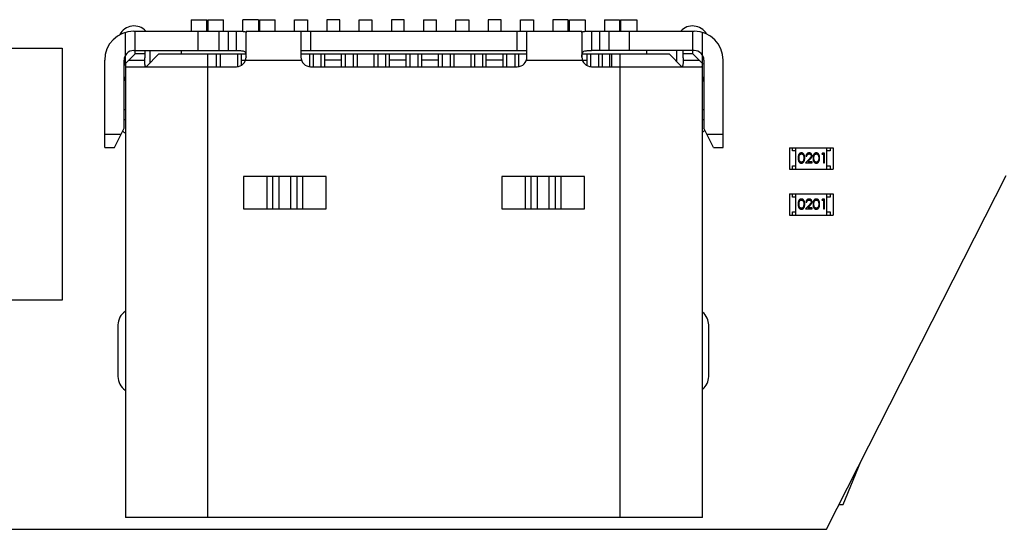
# Model space of a CAD drawing. Header units: millimetres. Extents: x -1 to 131, y 28 to 92.
# Tile 16 of 41: x 106.86 to 122.11, y 27.62 to 35.51. Entities that reach past the tile are written whole.
import ezdxf

# ---------------------------------------------------------------- set-up
doc = ezdxf.new("R2010")
doc.units = ezdxf.units.MM
doc.header["$LTSCALE"] = 1.21
doc.header["$MEASUREMENT"] = 0
doc.layers.get('0').update_dxf_attribs({"linetype": 'CONTINUOUS'})

msp = doc.modelspace()

# ---------------------------------------------------------------- linework, layer by layer
at = {"color": 7, "linetype": 'Continuous'}
for p, q in [((109.52, 35.508), (109.76, 35.508)), ((109.52, 35.508), (109.52, 35.33)), ((109.76, 35.33), (109.76, 35.508)), ((109.78, 35.508), (110.02, 35.508)), ((109.78, 35.508), (109.78, 35.33)), ((110.02, 35.33), (110.02, 35.508)), ((110.56, 35.508), (110.32, 35.508)), ((110.32, 35.33), (110.32, 35.508)), ((110.56, 35.508), (110.56, 35.33)), ((110.58, 35.508), (110.82, 35.508)), ((110.58, 35.508), (110.58, 35.33)), ((110.82, 35.33), (110.82, 35.508)), ((111.12, 35.508), (111.32, 35.508)), ((111.12, 35.33), (111.12, 35.508)), ((111.32, 35.508), (111.32, 35.33)), ((111.82, 35.508), (111.62, 35.508)), ((111.62, 35.508), (111.62, 35.33)), ((111.82, 35.33), (111.82, 35.508)), ((112.12, 35.508), (112.32, 35.508)), ((112.12, 35.33), (112.12, 35.508)), ((112.32, 35.508), (112.32, 35.33)), ((112.82, 35.508), (112.62, 35.508)), ((112.62, 35.508), (112.62, 35.33)), ((112.82, 35.33), (112.82, 35.508)), ((113.12, 35.508), (113.32, 35.508)), ((113.12, 35.508), (113.12, 35.33)), ((113.32, 35.33), (113.32, 35.508)), ((113.62, 35.508), (113.82, 35.508)), ((113.62, 35.33), (113.62, 35.508)), ((113.82, 35.508), (113.82, 35.33)), ((114.32, 35.508), (114.12, 35.508)), ((114.12, 35.508), (114.12, 35.33)), ((114.32, 35.33), (114.32, 35.508)), ((114.62, 35.508), (114.82, 35.508)), ((114.62, 35.33), (114.62, 35.508)), ((114.82, 35.508), (114.82, 35.33)), ((115.36, 35.508), (115.12, 35.508)), ((115.12, 35.508), (115.12, 35.33)), ((115.36, 35.33), (115.36, 35.508)), ((115.38, 35.508), (115.62, 35.508)), ((115.38, 35.33), (115.38, 35.508)), ((115.62, 35.508), (115.62, 35.33)), ((115.92, 35.508), (116.155, 35.508)), ((115.92, 35.508), (115.92, 35.33)), ((116.155, 35.508), (116.155, 35.33)), ((116.17, 35.508), (116.42, 35.508)), ((116.17, 35.508), (116.17, 35.33)), ((116.42, 35.508), (116.42, 35.33)), ((108.5, 34.831), (108.5, 35.31)), ((108.63, 35.33), (110.22, 35.33)), ((108.65, 34.98), (108.65, 35.33)), ((109.63, 35.03), (109.63, 35.33)), ((109.951, 35.03), (109.951, 35.33)), ((110.091, 35.33), (110.091, 35.03)), ((110.22, 35.03), (110.22, 35.33)), ((110.37, 35.33), (115.57, 35.33)), ((110.37, 34.93), (110.37, 35.304)), ((111.22, 35.33), (111.22, 34.93)), ((111.37, 35.33), (111.37, 35.03)), ((114.57, 35.03), (114.57, 35.33)), ((114.72, 34.93), (114.72, 35.33)), ((115.57, 35.304), (115.57, 34.93)), ((115.72, 35.33), (117.31, 35.33)), ((115.72, 35.33), (115.72, 35.03)), ((115.848, 35.03), (115.848, 35.33)), ((115.988, 35.33), (115.988, 35.03)), ((116.309, 35.03), (116.309, 35.33)), ((117.29, 34.98), (117.29, 35.33)), ((117.44, 34.831), (117.44, 35.31)), ((106.021, 35.065), (107.521, 35.065)), ((107.521, 35.065), (107.521, 31.165)), ((108.501, 34.831), (108.65, 34.98)), ((108.63, 35.03), (110.22, 35.03)), ((108.8, 34.98), (108.65, 34.98)), ((108.8, 35.03), (108.8, 34.916)), ((109.02, 34.98), (108.82, 34.78)), ((108.885, 34.845), (108.885, 35.03)), ((109.02, 34.98), (110.364, 34.98)), ((109.37, 34.98), (109.37, 35.03)), ((109.78, 27.8), (109.78, 34.98)), ((109.907, 34.98), (109.907, 34.78)), ((109.967, 34.98), (109.967, 34.78)), ((110.235, 34.98), (110.235, 34.782)), ((110.295, 34.98), (110.295, 34.801)), ((111.22, 35.03), (114.72, 35.03)), ((111.22, 34.98), (114.72, 34.98)), ((111.35, 34.98), (111.35, 34.783)), ((111.41, 34.98), (111.41, 34.78)), ((111.53, 34.98), (111.53, 34.78)), ((111.59, 34.78), (111.59, 34.98)), ((111.85, 34.78), (111.85, 34.98)), ((111.91, 34.78), (111.91, 34.98)), ((112.03, 34.98), (112.03, 34.78)), ((112.09, 34.98), (112.09, 34.78)), ((112.35, 34.98), (112.35, 34.78)), ((112.41, 34.98), (112.41, 34.78)), ((112.53, 34.98), (112.53, 34.78)), ((112.59, 34.78), (112.59, 34.98)), ((112.85, 34.78), (112.85, 34.98)), ((112.91, 34.78), (112.91, 34.98)), ((113.03, 34.98), (113.03, 34.78)), ((113.09, 34.78), (113.09, 34.98)), ((113.35, 34.78), (113.35, 34.98)), ((113.41, 34.78), (113.41, 34.98)), ((113.53, 34.98), (113.53, 34.78)), ((113.59, 34.98), (113.59, 34.78)), ((113.85, 34.98), (113.85, 34.78)), ((113.91, 34.98), (113.91, 34.78)), ((114.03, 34.98), (114.03, 34.78)), ((114.09, 34.78), (114.09, 34.98)), ((114.35, 34.78), (114.35, 34.98)), ((114.41, 34.78), (114.41, 34.98)), ((114.53, 34.98), (114.53, 34.78)), ((114.59, 34.98), (114.59, 34.783)), ((115.575, 34.98), (116.92, 34.98)), ((115.65, 34.799), (115.65, 34.98)), ((115.71, 34.781), (115.71, 34.98)), ((117.31, 35.03), (115.72, 35.03)), ((115.83, 34.98), (115.83, 34.78)), ((115.89, 34.78), (115.89, 34.98)), ((116.002, 34.78), (116.002, 34.98)), ((116.032, 34.78), (116.032, 34.98)), ((116.16, 34.98), (116.16, 27.8)), ((116.57, 35.03), (116.57, 34.98)), ((117.12, 34.78), (116.92, 34.98)), ((117.035, 35.03), (117.035, 34.864)), ((117.14, 34.916), (117.14, 35.03)), ((117.29, 34.98), (117.14, 34.98)), ((117.29, 34.98), (117.438, 34.831)), ((108.18, 33.53), (108.18, 34.88)), ((108.48, 33.83), (108.48, 34.88)), ((108.5, 34.83), (108.5, 27.8)), ((108.515, 34.78), (110.22, 34.78)), ((108.55, 34.88), (108.8, 34.88)), ((108.8, 34.88), (108.8, 34.916)), ((110.295, 34.88), (111.228, 34.88)), ((111.37, 34.78), (114.57, 34.78)), ((111.85, 34.88), (111.59, 34.88)), ((112.85, 34.88), (112.59, 34.88)), ((113.35, 34.88), (113.09, 34.88)), ((114.35, 34.88), (114.09, 34.88)), ((114.711, 34.88), (115.65, 34.88)), ((115.72, 34.78), (117.424, 34.78)), ((117.14, 34.916), (117.139, 34.88)), ((117.139, 34.88), (117.39, 34.88)), ((117.44, 27.8), (117.44, 34.83)), ((117.46, 34.88), (117.46, 33.83)), ((117.76, 33.53), (117.76, 34.88)), ((108.5, 34.11), (108.48, 34.11)), ((117.46, 34.11), (117.44, 34.11)), ((108.48, 33.96), (108.5, 33.96)), ((117.44, 33.96), (117.46, 33.96)), ((108.43, 33.73), (108.18, 33.73)), ((108.33, 33.53), (108.48, 33.83)), ((117.61, 33.53), (117.46, 33.83)), ((117.76, 33.73), (117.51, 33.73)), ((108.18, 33.53), (108.33, 33.53)), ((117.61, 33.53), (117.76, 33.53)), ((118.784, 33.526), (119.464, 33.526)), ((118.784, 33.526), (118.784, 33.196)), ((118.834, 33.476), (118.834, 33.526)), ((118.884, 33.476), (118.834, 33.476)), ((118.884, 33.196), (118.884, 33.526)), ((119.298, 33.441), (119.289, 33.426)), ((119.289, 33.426), (119.312, 33.426)), ((119.326, 33.441), (119.298, 33.441)), ((119.312, 33.426), (119.312, 33.291)), ((119.326, 33.291), (119.326, 33.441)), ((119.364, 33.196), (119.364, 33.526)), ((119.414, 33.476), (119.364, 33.476)), ((119.414, 33.526), (119.414, 33.476)), ((119.464, 33.526), (119.464, 33.196)), ((118.834, 33.246), (118.884, 33.246)), ((118.834, 33.196), (118.834, 33.246)), ((119.009, 33.366), (119.003, 33.328)), ((119.094, 33.353), (119.035, 33.291)), ((119.035, 33.291), (119.137, 33.291)), ((119.041, 33.395), (119.055, 33.395)), ((119.068, 33.307), (119.105, 33.347)), ((119.137, 33.307), (119.068, 33.307)), ((119.137, 33.291), (119.137, 33.307)), ((119.239, 33.366), (119.234, 33.328)), ((119.312, 33.291), (119.326, 33.291)), ((119.364, 33.246), (119.414, 33.246)), ((119.414, 33.246), (119.414, 33.196)), ((118.784, 33.196), (119.464, 33.196)), ((119.361, 27.617), (122.143, 33.097)), ((111.61, 33.08), (110.329, 33.08)), ((110.329, 33.08), (110.329, 32.58)), ((110.695, 32.58), (110.695, 33.08)), ((110.784, 32.58), (110.784, 33.08)), ((110.876, 33.08), (110.876, 32.58)), ((111.064, 32.58), (111.064, 33.08)), ((111.155, 33.08), (111.155, 32.58)), ((111.244, 33.08), (111.244, 32.58)), ((111.61, 32.58), (111.61, 33.08)), ((115.61, 33.08), (114.329, 33.08)), ((114.329, 33.08), (114.329, 32.58)), ((114.695, 32.58), (114.695, 33.08)), ((114.784, 32.58), (114.784, 33.08)), ((114.876, 33.08), (114.876, 32.58)), ((115.064, 32.58), (115.064, 33.08)), ((115.155, 33.08), (115.155, 32.58)), ((115.244, 33.08), (115.244, 32.58)), ((115.61, 32.58), (115.61, 33.08)), ((118.784, 32.812), (119.464, 32.812)), ((118.784, 32.812), (118.784, 32.482)), ((118.834, 32.762), (118.834, 32.812)), ((118.884, 32.482), (118.884, 32.812)), ((119.364, 32.482), (119.364, 32.812)), ((119.414, 32.812), (119.414, 32.762)), ((119.464, 32.812), (119.464, 32.482)), ((118.884, 32.762), (118.834, 32.762)), ((119.009, 32.652), (119.003, 32.615)), ((119.094, 32.64), (119.035, 32.577)), ((119.041, 32.681), (119.055, 32.681)), ((119.239, 32.652), (119.234, 32.615)), ((119.298, 32.727), (119.289, 32.712)), ((119.289, 32.712), (119.312, 32.712)), ((119.326, 32.727), (119.298, 32.727)), ((119.312, 32.712), (119.312, 32.577)), ((119.326, 32.577), (119.326, 32.727)), ((119.414, 32.762), (119.364, 32.762)), ((110.329, 32.58), (111.61, 32.58)), ((114.329, 32.58), (115.61, 32.58)), ((118.784, 32.482), (119.464, 32.482)), ((118.834, 32.532), (118.884, 32.532)), ((118.834, 32.482), (118.834, 32.532)), ((119.035, 32.577), (119.137, 32.577)), ((119.068, 32.593), (119.105, 32.633)), ((119.137, 32.593), (119.068, 32.593)), ((119.137, 32.577), (119.137, 32.593)), ((119.312, 32.577), (119.326, 32.577)), ((119.364, 32.532), (119.414, 32.532)), ((119.414, 32.532), (119.414, 32.482)), ((107.521, 31.165), (106.021, 31.165)), ((108.385, 30.781), (108.385, 29.981)), ((117.535, 29.981), (117.535, 30.781)), ((119.618, 28), (119.893, 28.665)), ((119.556, 28), (119.618, 28)), ((117.44, 27.8), (108.5, 27.8)), ((106.555, 27.617), (119.361, 27.617))]:
    msp.add_line(p, q, dxfattribs=at)
for centre, radius, start, end in [((108.635, 35.161), 0.25, 42.6999, 152.5818), ((117.285, 35.161), 0.25, 30.7098, 137.247), ((108.63, 34.88), 0.45, 90, 180), ((117.31, 34.88), 0.45, 0, 90), ((108.63, 34.88), 0.15, 90, 180), ((110.22, 34.93), 0.15, 270, 0), ((111.37, 34.93), 0.15, 180, 270), ((114.57, 34.93), 0.15, 270, 0), ((115.72, 34.93), 0.15, 180, 270), ((117.31, 34.88), 0.15, 0, 90), ((108.35, 34.622), 0.15, 330.0959, 0), ((117.59, 34.622), 0.15, 180, 209.9041), ((108.635, 33.961), 0.25, 225.0102, 236.5942), ((117.285, 33.961), 0.25, 308.9577, 319.8698), ((108.635, 30.781), 0.25, 123.4009, 180), ((117.285, 30.781), 0.25, 0, 51.0122), ((108.635, 29.981), 0.25, 180, 236.5943), ((117.285, 29.981), 0.25, 308.9578, 360)]:
    msp.add_arc(centre, radius, start, end, dxfattribs=at)
for points, knots in [([(110.22, 35.33), (110.229, 35.33), (110.249, 35.33), (110.277, 35.329), (110.303, 35.329), (110.325, 35.328), (110.344, 35.325), (110.358, 35.321), (110.367, 35.314), (110.37, 35.307), (110.37, 35.304)], [0, 0, 0, 0, 0.184568, 0.362245, 0.525436, 0.668087, 0.785345, 0.875124, 0.941747, 1, 1, 1, 1]), ([(115.57, 35.304), (115.57, 35.307), (115.572, 35.314), (115.581, 35.321), (115.595, 35.325), (115.614, 35.328), (115.636, 35.329), (115.662, 35.329), (115.69, 35.33), (115.71, 35.33), (115.72, 35.33)], [0, 0, 0, 0, 0.058249, 0.124867, 0.214663, 0.331928, 0.474576, 0.637764, 0.815436, 1, 1, 1, 1]), ([(110.22, 35.03), (110.231, 35.03), (110.252, 35.03), (110.283, 35.029), (110.311, 35.027), (110.336, 35.021), (110.355, 35.006), (110.364, 34.985), (110.368, 34.958), (110.369, 34.94), (110.369, 34.93)], [0, 0, 0, 0, 0.152712, 0.297903, 0.428287, 0.53978, 0.63798, 0.740984, 0.861776, 1, 1, 1, 1]), ([(115.57, 34.93), (115.57, 34.94), (115.571, 34.958), (115.575, 34.985), (115.583, 35.003), (115.594, 35.014), (115.607, 35.022), (115.628, 35.027), (115.656, 35.029), (115.687, 35.03), (115.708, 35.03), (115.72, 35.03)], [0, 0, 0, 0, 0.138155, 0.258905, 0.36183, 0.410568, 0.460694, 0.572168, 0.702395, 0.847441, 1, 1, 1, 1]), ([(108.515, 34.78), (108.514, 34.78), (108.512, 34.78), (108.51, 34.783), (108.508, 34.787), (108.505, 34.796), (108.503, 34.811), (108.502, 34.824), (108.501, 34.831)], [0, 0, 0, 0, 0.051434, 0.114616, 0.198862, 0.307857, 0.603691, 1, 1, 1, 1]), ([(108.82, 34.78), (108.818, 34.78), (108.814, 34.781), (108.81, 34.787), (108.807, 34.796), (108.804, 34.807), (108.802, 34.822), (108.801, 34.846), (108.8, 34.866), (108.8, 34.88)], [0, 0, 0, 0, 0.049898, 0.113038, 0.199102, 0.310754, 0.447995, 0.609955, 1, 1, 1, 1]), ([(117.139, 34.88), (117.139, 34.866), (117.138, 34.846), (117.137, 34.822), (117.135, 34.807), (117.132, 34.796), (117.129, 34.787), (117.125, 34.781), (117.121, 34.78), (117.119, 34.78)], [0, 0, 0, 0, 0.390034, 0.551988, 0.689235, 0.800891, 0.886957, 0.950101, 1, 1, 1, 1]), ([(117.438, 34.831), (117.437, 34.824), (117.436, 34.811), (117.434, 34.796), (117.432, 34.787), (117.429, 34.783), (117.427, 34.78), (117.425, 34.78), (117.424, 34.78)], [0, 0, 0, 0, 0.396301, 0.692128, 0.801126, 0.885377, 0.948565, 1, 1, 1, 1]), ([(118.97, 33.445), (118.969, 33.445), (118.967, 33.445), (118.963, 33.445), (118.96, 33.444), (118.957, 33.443), (118.953, 33.442), (118.95, 33.44), (118.947, 33.439), (118.944, 33.437), (118.942, 33.434), (118.939, 33.432), (118.936, 33.429), (118.934, 33.426), (118.932, 33.423), (118.93, 33.42), (118.928, 33.416), (118.926, 33.412), (118.925, 33.408), (118.924, 33.403), (118.922, 33.398), (118.922, 33.392), (118.921, 33.386), (118.92, 33.38), (118.92, 33.373), (118.92, 33.369), (118.92, 33.366)], [0, 0, 0, 0, 0.033742, 0.066533, 0.099153, 0.13154, 0.164087, 0.196563, 0.229707, 0.263315, 0.297504, 0.331686, 0.366482, 0.4021, 0.438958, 0.476748, 0.515985, 0.556589, 0.599519, 0.645765, 0.695487, 0.748721, 0.805687, 0.866754, 0.931405, 1, 1, 1, 1]), ([(118.934, 33.366), (118.934, 33.368), (118.934, 33.372), (118.934, 33.378), (118.934, 33.383), (118.935, 33.388), (118.935, 33.392), (118.936, 33.397), (118.937, 33.4), (118.938, 33.404), (118.939, 33.407), (118.941, 33.41), (118.942, 33.412), (118.944, 33.415), (118.946, 33.417), (118.947, 33.419), (118.95, 33.421), (118.952, 33.424), (118.956, 33.426), (118.961, 33.428), (118.966, 33.429), (118.969, 33.43), (118.971, 33.43)], [0, 0, 0, 0, 0.073302, 0.142286, 0.206253, 0.266017, 0.321612, 0.372532, 0.419497, 0.462398, 0.502825, 0.541489, 0.579034, 0.615143, 0.650298, 0.684912, 0.718701, 0.752189, 0.817245, 0.879117, 0.939613, 1, 1, 1, 1]), ([(119.022, 33.366), (119.022, 33.368), (119.022, 33.373), (119.022, 33.379), (119.021, 33.386), (119.02, 33.392), (119.019, 33.397), (119.018, 33.402), (119.017, 33.407), (119.015, 33.411), (119.013, 33.415), (119.012, 33.419), (119.009, 33.423), (119.007, 33.426), (119.005, 33.429), (119.002, 33.432), (118.999, 33.434), (118.997, 33.437), (118.994, 33.439), (118.991, 33.44), (118.987, 33.442), (118.984, 33.443), (118.981, 33.444), (118.977, 33.445), (118.974, 33.445), (118.971, 33.445), (118.97, 33.445)], [0, 0, 0, 0, 0.065278, 0.127205, 0.186168, 0.241675, 0.294115, 0.343609, 0.390387, 0.434463, 0.476646, 0.517002, 0.555936, 0.593716, 0.630057, 0.665601, 0.700745, 0.734917, 0.768681, 0.802087, 0.834849, 0.867433, 0.900138, 0.932806, 0.966212, 1, 1, 1, 1]), ([(118.971, 33.43), (118.972, 33.43), (118.976, 33.429), (118.98, 33.428), (118.985, 33.426), (118.989, 33.424), (118.992, 33.421), (118.994, 33.419), (118.996, 33.417), (118.998, 33.415), (118.999, 33.412), (119.001, 33.409), (119.002, 33.406), (119.004, 33.402), (119.005, 33.399), (119.006, 33.395), (119.007, 33.391), (119.007, 33.386), (119.008, 33.382), (119.008, 33.377), (119.008, 33.371), (119.009, 33.368), (119.009, 33.366)], [0, 0, 0, 0, 0.059689, 0.119507, 0.181075, 0.246162, 0.279894, 0.314468, 0.350403, 0.387474, 0.426147, 0.466624, 0.508745, 0.553328, 0.600058, 0.649177, 0.700552, 0.754894, 0.811825, 0.871514, 0.934319, 1, 1, 1, 1]), ([(119.09, 33.445), (119.089, 33.445), (119.085, 33.445), (119.08, 33.444), (119.076, 33.443), (119.071, 33.442), (119.067, 33.44), (119.063, 33.437), (119.059, 33.434), (119.056, 33.431), (119.052, 33.427), (119.05, 33.423), (119.047, 33.419), (119.045, 33.415), (119.043, 33.41), (119.042, 33.405), (119.042, 33.4), (119.041, 33.397), (119.041, 33.395)], [0, 0, 0, 0, 0.06445, 0.126725, 0.187421, 0.247417, 0.306749, 0.366595, 0.427749, 0.490235, 0.553031, 0.614805, 0.676505, 0.738096, 0.801021, 0.864897, 0.931209, 1, 1, 1, 1]), ([(119.055, 33.395), (119.055, 33.396), (119.055, 33.399), (119.056, 33.403), (119.057, 33.406), (119.058, 33.41), (119.06, 33.413), (119.061, 33.416), (119.063, 33.418), (119.066, 33.421), (119.068, 33.423), (119.071, 33.425), (119.073, 33.426), (119.076, 33.427), (119.079, 33.428), (119.083, 33.429), (119.086, 33.43), (119.088, 33.43), (119.089, 33.43)], [0, 0, 0, 0, 0.073648, 0.143686, 0.210962, 0.275557, 0.338064, 0.399311, 0.4594, 0.51934, 0.579024, 0.637809, 0.695959, 0.754122, 0.813113, 0.873453, 0.935561, 1, 1, 1, 1]), ([(119.089, 33.43), (119.091, 33.43), (119.093, 33.43), (119.096, 33.429), (119.099, 33.428), (119.102, 33.427), (119.105, 33.426), (119.108, 33.425), (119.11, 33.423), (119.113, 33.421), (119.115, 33.418), (119.117, 33.416), (119.118, 33.413), (119.12, 33.411), (119.121, 33.408), (119.121, 33.405), (119.122, 33.402), (119.122, 33.4), (119.122, 33.399)], [0, 0, 0, 0, 0.068027, 0.133505, 0.19695, 0.26027, 0.322741, 0.384982, 0.448465, 0.513424, 0.578224, 0.640011, 0.700094, 0.760067, 0.819012, 0.877878, 0.938035, 1, 1, 1, 1]), ([(119.135, 33.4), (119.135, 33.402), (119.135, 33.405), (119.135, 33.409), (119.134, 33.413), (119.132, 33.417), (119.131, 33.421), (119.128, 33.425), (119.126, 33.428), (119.123, 33.432), (119.12, 33.435), (119.116, 33.438), (119.113, 33.44), (119.109, 33.442), (119.104, 33.443), (119.1, 33.444), (119.095, 33.445), (119.092, 33.445), (119.09, 33.445)], [0, 0, 0, 0, 0.06271, 0.123347, 0.183401, 0.242828, 0.302097, 0.36242, 0.423725, 0.487032, 0.550491, 0.612709, 0.674265, 0.73617, 0.799211, 0.863483, 0.930525, 1, 1, 1, 1]), ([(119.122, 33.399), (119.122, 33.398), (119.122, 33.394), (119.121, 33.39), (119.119, 33.385), (119.117, 33.381), (119.115, 33.378), (119.113, 33.375), (119.111, 33.372), (119.108, 33.369), (119.105, 33.366), (119.102, 33.362), (119.098, 33.358), (119.095, 33.355), (119.094, 33.353)], [0, 0, 0, 0, 0.088014, 0.174976, 0.2638, 0.355443, 0.406413, 0.465519, 0.533076, 0.609353, 0.693899, 0.787171, 0.889197, 1, 1, 1, 1]), ([(119.105, 33.347), (119.107, 33.348), (119.109, 33.351), (119.113, 33.355), (119.117, 33.36), (119.12, 33.363), (119.123, 33.367), (119.125, 33.37), (119.127, 33.374), (119.13, 33.377), (119.132, 33.382), (119.134, 33.388), (119.135, 33.394), (119.135, 33.398), (119.135, 33.4)], [0, 0, 0, 0, 0.09953, 0.192079, 0.277712, 0.357454, 0.429648, 0.495771, 0.555538, 0.608657, 0.707578, 0.804328, 0.901298, 1, 1, 1, 1]), ([(119.201, 33.445), (119.2, 33.445), (119.198, 33.445), (119.194, 33.445), (119.191, 33.444), (119.187, 33.443), (119.184, 33.442), (119.181, 33.44), (119.178, 33.439), (119.175, 33.437), (119.172, 33.434), (119.17, 33.432), (119.167, 33.429), (119.165, 33.426), (119.163, 33.423), (119.161, 33.42), (119.159, 33.416), (119.157, 33.412), (119.156, 33.408), (119.154, 33.403), (119.153, 33.398), (119.152, 33.392), (119.152, 33.386), (119.151, 33.38), (119.151, 33.373), (119.151, 33.369), (119.151, 33.366)], [0, 0, 0, 0, 0.033742, 0.066533, 0.099153, 0.13154, 0.164087, 0.196563, 0.229707, 0.263315, 0.297504, 0.331686, 0.366482, 0.4021, 0.438958, 0.476748, 0.515985, 0.556589, 0.599519, 0.645765, 0.695487, 0.748721, 0.805687, 0.866754, 0.931405, 1, 1, 1, 1]), ([(119.164, 33.366), (119.164, 33.368), (119.164, 33.372), (119.165, 33.378), (119.165, 33.383), (119.165, 33.388), (119.166, 33.392), (119.167, 33.397), (119.168, 33.4), (119.169, 33.404), (119.17, 33.407), (119.171, 33.41), (119.173, 33.412), (119.175, 33.415), (119.176, 33.417), (119.178, 33.419), (119.18, 33.421), (119.183, 33.424), (119.187, 33.426), (119.192, 33.428), (119.196, 33.429), (119.2, 33.43), (119.201, 33.43)], [0, 0, 0, 0, 0.073302, 0.142286, 0.206253, 0.266017, 0.321612, 0.372532, 0.419497, 0.462398, 0.502825, 0.541489, 0.579034, 0.615143, 0.650298, 0.684912, 0.718701, 0.752189, 0.817245, 0.879117, 0.939613, 1, 1, 1, 1]), ([(119.253, 33.366), (119.253, 33.368), (119.253, 33.373), (119.252, 33.379), (119.252, 33.386), (119.251, 33.392), (119.25, 33.397), (119.249, 33.402), (119.248, 33.407), (119.246, 33.411), (119.244, 33.415), (119.242, 33.419), (119.24, 33.423), (119.238, 33.426), (119.236, 33.429), (119.233, 33.432), (119.23, 33.434), (119.227, 33.437), (119.224, 33.439), (119.221, 33.44), (119.218, 33.442), (119.215, 33.443), (119.212, 33.444), (119.208, 33.445), (119.205, 33.445), (119.202, 33.445), (119.201, 33.445)], [0, 0, 0, 0, 0.065278, 0.127205, 0.186168, 0.241675, 0.294115, 0.343609, 0.390387, 0.434463, 0.476646, 0.517002, 0.555936, 0.593716, 0.630057, 0.665601, 0.700745, 0.734917, 0.768681, 0.802087, 0.834849, 0.867433, 0.900138, 0.932806, 0.966212, 1, 1, 1, 1]), ([(119.201, 33.43), (119.203, 33.43), (119.206, 33.429), (119.211, 33.428), (119.216, 33.426), (119.22, 33.424), (119.223, 33.421), (119.225, 33.419), (119.227, 33.417), (119.228, 33.415), (119.23, 33.412), (119.232, 33.409), (119.233, 33.406), (119.234, 33.402), (119.235, 33.399), (119.237, 33.395), (119.237, 33.391), (119.238, 33.386), (119.239, 33.382), (119.239, 33.377), (119.239, 33.371), (119.239, 33.368), (119.239, 33.366)], [0, 0, 0, 0, 0.059689, 0.119507, 0.181075, 0.246162, 0.279894, 0.314468, 0.350403, 0.387474, 0.426147, 0.466624, 0.508745, 0.553328, 0.600058, 0.649177, 0.700552, 0.754894, 0.811825, 0.871514, 0.934319, 1, 1, 1, 1]), ([(118.92, 33.366), (118.92, 33.364), (118.92, 33.359), (118.92, 33.352), (118.921, 33.346), (118.922, 33.34), (118.923, 33.334), (118.924, 33.329), (118.925, 33.325), (118.926, 33.32), (118.928, 33.316), (118.93, 33.313), (118.932, 33.309), (118.934, 33.306), (118.937, 33.303), (118.939, 33.3), (118.942, 33.298), (118.944, 33.296), (118.947, 33.294), (118.95, 33.292), (118.953, 33.29), (118.957, 33.289), (118.96, 33.288), (118.963, 33.288), (118.967, 33.287), (118.969, 33.287), (118.97, 33.287)], [0, 0, 0, 0, 0.068113, 0.132564, 0.193427, 0.250218, 0.303569, 0.353576, 0.400235, 0.443586, 0.484619, 0.524292, 0.56238, 0.599049, 0.63494, 0.669782, 0.704009, 0.737842, 0.771098, 0.803896, 0.836415, 0.868639, 0.900715, 0.933378, 0.966213, 1, 1, 1, 1]), ([(118.971, 33.303), (118.969, 33.303), (118.966, 33.303), (118.961, 33.304), (118.956, 33.306), (118.952, 33.309), (118.95, 33.311), (118.947, 33.313), (118.946, 33.315), (118.944, 33.317), (118.942, 33.32), (118.941, 33.323), (118.939, 33.326), (118.938, 33.329), (118.937, 33.332), (118.936, 33.336), (118.935, 33.34), (118.935, 33.344), (118.934, 33.349), (118.934, 33.355), (118.934, 33.36), (118.934, 33.364), (118.934, 33.366)], [0, 0, 0, 0, 0.060034, 0.120278, 0.182348, 0.247919, 0.281641, 0.315701, 0.350322, 0.385703, 0.421819, 0.459196, 0.497866, 0.538301, 0.58121, 0.628183, 0.679403, 0.734699, 0.794074, 0.858416, 0.927049, 1, 1, 1, 1]), ([(118.97, 33.287), (118.971, 33.287), (118.974, 33.287), (118.977, 33.288), (118.981, 33.288), (118.984, 33.289), (118.987, 33.291), (118.991, 33.292), (118.994, 33.294), (118.997, 33.296), (119, 33.298), (119.002, 33.301), (119.005, 33.303), (119.007, 33.306), (119.01, 33.31), (119.012, 33.313), (119.014, 33.317), (119.015, 33.321), (119.017, 33.326), (119.018, 33.33), (119.019, 33.335), (119.02, 33.341), (119.021, 33.347), (119.022, 33.353), (119.022, 33.359), (119.022, 33.364), (119.022, 33.366)], [0, 0, 0, 0, 0.033824, 0.067298, 0.10028, 0.133019, 0.165736, 0.198792, 0.232372, 0.266409, 0.301016, 0.336196, 0.371972, 0.408574, 0.446394, 0.485225, 0.525372, 0.567224, 0.611081, 0.65775, 0.70702, 0.759235, 0.814484, 0.873227, 0.934937, 1, 1, 1, 1]), ([(119.003, 33.328), (119.002, 33.327), (119.002, 33.325), (119, 33.322), (118.999, 33.32), (118.997, 33.317), (118.996, 33.315), (118.994, 33.313), (118.992, 33.311), (118.989, 33.309), (118.985, 33.306), (118.981, 33.304), (118.976, 33.303), (118.972, 33.303), (118.971, 33.303)], [0, 0, 0, 0, 0.075949, 0.148549, 0.218996, 0.286119, 0.351826, 0.416074, 0.478265, 0.540325, 0.660405, 0.774606, 0.887187, 1, 1, 1, 1]), ([(119.151, 33.366), (119.151, 33.364), (119.151, 33.359), (119.151, 33.352), (119.152, 33.346), (119.152, 33.34), (119.153, 33.334), (119.154, 33.329), (119.156, 33.325), (119.157, 33.32), (119.159, 33.316), (119.161, 33.313), (119.163, 33.309), (119.165, 33.306), (119.167, 33.303), (119.17, 33.3), (119.172, 33.298), (119.175, 33.296), (119.178, 33.294), (119.181, 33.292), (119.184, 33.29), (119.187, 33.289), (119.191, 33.288), (119.194, 33.288), (119.198, 33.287), (119.2, 33.287), (119.201, 33.287)], [0, 0, 0, 0, 0.068113, 0.132564, 0.193427, 0.250218, 0.303569, 0.353576, 0.400235, 0.443586, 0.484619, 0.524292, 0.56238, 0.599049, 0.63494, 0.669782, 0.704009, 0.737842, 0.771098, 0.803896, 0.836415, 0.868639, 0.900715, 0.933378, 0.966213, 1, 1, 1, 1]), ([(119.201, 33.303), (119.2, 33.303), (119.197, 33.303), (119.192, 33.304), (119.187, 33.306), (119.183, 33.309), (119.18, 33.311), (119.178, 33.313), (119.176, 33.315), (119.175, 33.317), (119.173, 33.32), (119.171, 33.323), (119.17, 33.326), (119.169, 33.329), (119.168, 33.332), (119.167, 33.336), (119.166, 33.34), (119.165, 33.344), (119.165, 33.349), (119.165, 33.355), (119.164, 33.36), (119.164, 33.364), (119.164, 33.366)], [0, 0, 0, 0, 0.060034, 0.120278, 0.182348, 0.247919, 0.281641, 0.315701, 0.350322, 0.385703, 0.421819, 0.459196, 0.497866, 0.538301, 0.58121, 0.628183, 0.679403, 0.734699, 0.794074, 0.858416, 0.927049, 1, 1, 1, 1]), ([(119.201, 33.287), (119.202, 33.287), (119.205, 33.287), (119.208, 33.288), (119.212, 33.288), (119.215, 33.289), (119.218, 33.291), (119.221, 33.292), (119.224, 33.294), (119.227, 33.296), (119.23, 33.298), (119.233, 33.301), (119.236, 33.303), (119.238, 33.306), (119.24, 33.31), (119.242, 33.313), (119.244, 33.317), (119.246, 33.321), (119.248, 33.326), (119.249, 33.33), (119.25, 33.335), (119.251, 33.341), (119.252, 33.347), (119.252, 33.353), (119.253, 33.359), (119.253, 33.364), (119.253, 33.366)], [0, 0, 0, 0, 0.033824, 0.067298, 0.10028, 0.133019, 0.165736, 0.198792, 0.232372, 0.266409, 0.301016, 0.336196, 0.371972, 0.408574, 0.446394, 0.485225, 0.525372, 0.567224, 0.611081, 0.65775, 0.70702, 0.759235, 0.814484, 0.873227, 0.934937, 1, 1, 1, 1]), ([(119.234, 33.328), (119.233, 33.327), (119.233, 33.325), (119.231, 33.322), (119.23, 33.32), (119.228, 33.317), (119.226, 33.315), (119.225, 33.313), (119.223, 33.311), (119.22, 33.309), (119.216, 33.306), (119.211, 33.304), (119.206, 33.303), (119.203, 33.303), (119.201, 33.303)], [0, 0, 0, 0, 0.075949, 0.148549, 0.218996, 0.286119, 0.351826, 0.416074, 0.478265, 0.540325, 0.660405, 0.774606, 0.887187, 1, 1, 1, 1]), ([(118.97, 32.731), (118.969, 32.731), (118.967, 32.731), (118.963, 32.731), (118.96, 32.73), (118.957, 32.729), (118.953, 32.728), (118.95, 32.727), (118.947, 32.725), (118.944, 32.723), (118.942, 32.721), (118.939, 32.718), (118.936, 32.716), (118.934, 32.713), (118.932, 32.709), (118.93, 32.706), (118.928, 32.702), (118.926, 32.698), (118.925, 32.694), (118.924, 32.689), (118.922, 32.684), (118.922, 32.679), (118.921, 32.673), (118.92, 32.666), (118.92, 32.659), (118.92, 32.655), (118.92, 32.652)], [0, 0, 0, 0, 0.033742, 0.066533, 0.099153, 0.13154, 0.164087, 0.196563, 0.229707, 0.263315, 0.297504, 0.331686, 0.366482, 0.4021, 0.438958, 0.476748, 0.515985, 0.556589, 0.599519, 0.645765, 0.695487, 0.748721, 0.805687, 0.866754, 0.931405, 1, 1, 1, 1]), ([(118.92, 32.652), (118.92, 32.65), (118.92, 32.645), (118.92, 32.639), (118.921, 32.632), (118.922, 32.626), (118.923, 32.621), (118.924, 32.616), (118.925, 32.611), (118.926, 32.607), (118.928, 32.603), (118.93, 32.599), (118.932, 32.595), (118.934, 32.592), (118.937, 32.589), (118.939, 32.586), (118.942, 32.584), (118.944, 32.582), (118.947, 32.58), (118.95, 32.578), (118.953, 32.577), (118.957, 32.576), (118.96, 32.575), (118.963, 32.574), (118.967, 32.574), (118.969, 32.574), (118.97, 32.574)], [0, 0, 0, 0, 0.068113, 0.132564, 0.193427, 0.250218, 0.303569, 0.353576, 0.400235, 0.443586, 0.484619, 0.524292, 0.56238, 0.599049, 0.63494, 0.669782, 0.704009, 0.737842, 0.771098, 0.803896, 0.836415, 0.868639, 0.900715, 0.933378, 0.966213, 1, 1, 1, 1]), ([(118.934, 32.652), (118.934, 32.654), (118.934, 32.658), (118.934, 32.664), (118.934, 32.669), (118.935, 32.674), (118.935, 32.679), (118.936, 32.683), (118.937, 32.687), (118.938, 32.69), (118.939, 32.693), (118.941, 32.696), (118.942, 32.699), (118.944, 32.701), (118.946, 32.704), (118.947, 32.706), (118.95, 32.708), (118.952, 32.71), (118.956, 32.712), (118.961, 32.714), (118.966, 32.716), (118.969, 32.716), (118.971, 32.716)], [0, 0, 0, 0, 0.073302, 0.142286, 0.206253, 0.266017, 0.321612, 0.372532, 0.419497, 0.462398, 0.502825, 0.541489, 0.579034, 0.615143, 0.650298, 0.684912, 0.718701, 0.752189, 0.817245, 0.879117, 0.939613, 1, 1, 1, 1]), ([(118.971, 32.589), (118.969, 32.589), (118.966, 32.589), (118.961, 32.591), (118.956, 32.593), (118.952, 32.595), (118.95, 32.597), (118.947, 32.599), (118.946, 32.601), (118.944, 32.604), (118.942, 32.606), (118.941, 32.609), (118.939, 32.612), (118.938, 32.615), (118.937, 32.618), (118.936, 32.622), (118.935, 32.626), (118.935, 32.631), (118.934, 32.636), (118.934, 32.641), (118.934, 32.647), (118.934, 32.65), (118.934, 32.652)], [0, 0, 0, 0, 0.060034, 0.120278, 0.182348, 0.247919, 0.281641, 0.315701, 0.350322, 0.385703, 0.421819, 0.459196, 0.497866, 0.538301, 0.58121, 0.628183, 0.679403, 0.734699, 0.794074, 0.858416, 0.927049, 1, 1, 1, 1]), ([(119.022, 32.652), (119.022, 32.655), (119.022, 32.659), (119.022, 32.666), (119.021, 32.672), (119.02, 32.678), (119.019, 32.683), (119.018, 32.688), (119.017, 32.693), (119.015, 32.698), (119.013, 32.702), (119.012, 32.705), (119.009, 32.709), (119.007, 32.712), (119.005, 32.715), (119.002, 32.718), (118.999, 32.721), (118.997, 32.723), (118.994, 32.725), (118.991, 32.727), (118.987, 32.728), (118.984, 32.729), (118.981, 32.73), (118.977, 32.731), (118.974, 32.731), (118.971, 32.731), (118.97, 32.731)], [0, 0, 0, 0, 0.065278, 0.127205, 0.186168, 0.241675, 0.294115, 0.343609, 0.390387, 0.434463, 0.476646, 0.517002, 0.555936, 0.593716, 0.630057, 0.665601, 0.700745, 0.734917, 0.768681, 0.802087, 0.834849, 0.867433, 0.900138, 0.932806, 0.966212, 1, 1, 1, 1]), ([(118.97, 32.574), (118.971, 32.574), (118.974, 32.574), (118.977, 32.574), (118.981, 32.575), (118.984, 32.576), (118.987, 32.577), (118.991, 32.578), (118.994, 32.58), (118.997, 32.582), (119, 32.584), (119.002, 32.587), (119.005, 32.59), (119.007, 32.593), (119.01, 32.596), (119.012, 32.6), (119.014, 32.603), (119.015, 32.607), (119.017, 32.612), (119.018, 32.617), (119.019, 32.622), (119.02, 32.627), (119.021, 32.633), (119.022, 32.639), (119.022, 32.646), (119.022, 32.65), (119.022, 32.652)], [0, 0, 0, 0, 0.033824, 0.067298, 0.10028, 0.133019, 0.165736, 0.198792, 0.232372, 0.266409, 0.301016, 0.336196, 0.371972, 0.408574, 0.446394, 0.485225, 0.525372, 0.567224, 0.611081, 0.65775, 0.70702, 0.759235, 0.814484, 0.873227, 0.934937, 1, 1, 1, 1]), ([(118.971, 32.716), (118.972, 32.716), (118.976, 32.716), (118.98, 32.714), (118.985, 32.712), (118.989, 32.71), (118.992, 32.708), (118.994, 32.706), (118.996, 32.703), (118.998, 32.701), (118.999, 32.698), (119.001, 32.695), (119.002, 32.692), (119.004, 32.689), (119.005, 32.685), (119.006, 32.681), (119.007, 32.677), (119.007, 32.672), (119.008, 32.668), (119.008, 32.663), (119.008, 32.658), (119.009, 32.654), (119.009, 32.652)], [0, 0, 0, 0, 0.059689, 0.119507, 0.181075, 0.246162, 0.279894, 0.314468, 0.350403, 0.387474, 0.426147, 0.466624, 0.508745, 0.553328, 0.600058, 0.649177, 0.700552, 0.754894, 0.811825, 0.871514, 0.934319, 1, 1, 1, 1]), ([(119.09, 32.731), (119.089, 32.731), (119.085, 32.731), (119.08, 32.73), (119.076, 32.729), (119.071, 32.728), (119.067, 32.726), (119.063, 32.723), (119.059, 32.721), (119.056, 32.717), (119.052, 32.714), (119.05, 32.71), (119.047, 32.706), (119.045, 32.701), (119.043, 32.697), (119.042, 32.692), (119.042, 32.687), (119.041, 32.683), (119.041, 32.681)], [0, 0, 0, 0, 0.06445, 0.126725, 0.187421, 0.247417, 0.306749, 0.366595, 0.427749, 0.490235, 0.553031, 0.614805, 0.676505, 0.738096, 0.801021, 0.864897, 0.931209, 1, 1, 1, 1]), ([(119.055, 32.681), (119.055, 32.683), (119.055, 32.685), (119.056, 32.689), (119.057, 32.693), (119.058, 32.696), (119.06, 32.699), (119.061, 32.702), (119.063, 32.704), (119.066, 32.707), (119.068, 32.709), (119.071, 32.711), (119.073, 32.712), (119.076, 32.714), (119.079, 32.715), (119.083, 32.715), (119.086, 32.716), (119.088, 32.716), (119.089, 32.716)], [0, 0, 0, 0, 0.073648, 0.143686, 0.210962, 0.275557, 0.338064, 0.399311, 0.4594, 0.51934, 0.579024, 0.637809, 0.695959, 0.754122, 0.813113, 0.873453, 0.935561, 1, 1, 1, 1]), ([(119.089, 32.716), (119.091, 32.716), (119.093, 32.716), (119.096, 32.715), (119.099, 32.715), (119.102, 32.714), (119.105, 32.712), (119.108, 32.711), (119.11, 32.709), (119.113, 32.707), (119.115, 32.705), (119.117, 32.702), (119.118, 32.7), (119.12, 32.697), (119.121, 32.694), (119.121, 32.691), (119.122, 32.689), (119.122, 32.687), (119.122, 32.685)], [0, 0, 0, 0, 0.068027, 0.133505, 0.19695, 0.26027, 0.322741, 0.384982, 0.448465, 0.513424, 0.578224, 0.640011, 0.700094, 0.760067, 0.819012, 0.877878, 0.938035, 1, 1, 1, 1]), ([(119.135, 32.687), (119.135, 32.688), (119.135, 32.691), (119.135, 32.695), (119.134, 32.7), (119.132, 32.704), (119.131, 32.707), (119.128, 32.711), (119.126, 32.715), (119.123, 32.718), (119.12, 32.721), (119.116, 32.724), (119.113, 32.726), (119.109, 32.728), (119.104, 32.729), (119.1, 32.731), (119.095, 32.731), (119.092, 32.731), (119.09, 32.731)], [0, 0, 0, 0, 0.06271, 0.123347, 0.183401, 0.242828, 0.302097, 0.36242, 0.423725, 0.487032, 0.550491, 0.612709, 0.674265, 0.73617, 0.799211, 0.863483, 0.930525, 1, 1, 1, 1]), ([(119.122, 32.685), (119.122, 32.684), (119.122, 32.681), (119.121, 32.676), (119.119, 32.671), (119.117, 32.667), (119.115, 32.664), (119.113, 32.662), (119.111, 32.659), (119.108, 32.655), (119.105, 32.652), (119.102, 32.648), (119.098, 32.644), (119.095, 32.641), (119.094, 32.64)], [0, 0, 0, 0, 0.088014, 0.174976, 0.2638, 0.355443, 0.406413, 0.465519, 0.533076, 0.609353, 0.693899, 0.787171, 0.889197, 1, 1, 1, 1]), ([(119.105, 32.633), (119.107, 32.634), (119.109, 32.637), (119.113, 32.642), (119.117, 32.646), (119.12, 32.65), (119.123, 32.653), (119.125, 32.657), (119.127, 32.66), (119.13, 32.664), (119.132, 32.668), (119.134, 32.674), (119.135, 32.68), (119.135, 32.685), (119.135, 32.687)], [0, 0, 0, 0, 0.09953, 0.192079, 0.277712, 0.357454, 0.429648, 0.495771, 0.555538, 0.608657, 0.707578, 0.804328, 0.901298, 1, 1, 1, 1]), ([(119.201, 32.731), (119.2, 32.731), (119.198, 32.731), (119.194, 32.731), (119.191, 32.73), (119.187, 32.729), (119.184, 32.728), (119.181, 32.727), (119.178, 32.725), (119.175, 32.723), (119.172, 32.721), (119.17, 32.718), (119.167, 32.716), (119.165, 32.713), (119.163, 32.709), (119.161, 32.706), (119.159, 32.702), (119.157, 32.698), (119.156, 32.694), (119.154, 32.689), (119.153, 32.684), (119.152, 32.679), (119.152, 32.673), (119.151, 32.666), (119.151, 32.659), (119.151, 32.655), (119.151, 32.652)], [0, 0, 0, 0, 0.033742, 0.066533, 0.099153, 0.13154, 0.164087, 0.196563, 0.229707, 0.263315, 0.297504, 0.331686, 0.366482, 0.4021, 0.438958, 0.476748, 0.515985, 0.556589, 0.599519, 0.645765, 0.695487, 0.748721, 0.805687, 0.866754, 0.931405, 1, 1, 1, 1]), ([(119.151, 32.652), (119.151, 32.65), (119.151, 32.645), (119.151, 32.639), (119.152, 32.632), (119.152, 32.626), (119.153, 32.621), (119.154, 32.616), (119.156, 32.611), (119.157, 32.607), (119.159, 32.603), (119.161, 32.599), (119.163, 32.595), (119.165, 32.592), (119.167, 32.589), (119.17, 32.586), (119.172, 32.584), (119.175, 32.582), (119.178, 32.58), (119.181, 32.578), (119.184, 32.577), (119.187, 32.576), (119.191, 32.575), (119.194, 32.574), (119.198, 32.574), (119.2, 32.574), (119.201, 32.574)], [0, 0, 0, 0, 0.068113, 0.132564, 0.193427, 0.250218, 0.303569, 0.353576, 0.400235, 0.443586, 0.484619, 0.524292, 0.56238, 0.599049, 0.63494, 0.669782, 0.704009, 0.737842, 0.771098, 0.803896, 0.836415, 0.868639, 0.900715, 0.933378, 0.966213, 1, 1, 1, 1]), ([(119.164, 32.652), (119.164, 32.654), (119.164, 32.658), (119.165, 32.664), (119.165, 32.669), (119.165, 32.674), (119.166, 32.679), (119.167, 32.683), (119.168, 32.687), (119.169, 32.69), (119.17, 32.693), (119.171, 32.696), (119.173, 32.699), (119.175, 32.701), (119.176, 32.704), (119.178, 32.706), (119.18, 32.708), (119.183, 32.71), (119.187, 32.712), (119.192, 32.714), (119.196, 32.716), (119.2, 32.716), (119.201, 32.716)], [0, 0, 0, 0, 0.073302, 0.142286, 0.206253, 0.266017, 0.321612, 0.372532, 0.419497, 0.462398, 0.502825, 0.541489, 0.579034, 0.615143, 0.650298, 0.684912, 0.718701, 0.752189, 0.817245, 0.879117, 0.939613, 1, 1, 1, 1]), ([(119.201, 32.589), (119.2, 32.589), (119.197, 32.589), (119.192, 32.591), (119.187, 32.593), (119.183, 32.595), (119.18, 32.597), (119.178, 32.599), (119.176, 32.601), (119.175, 32.604), (119.173, 32.606), (119.171, 32.609), (119.17, 32.612), (119.169, 32.615), (119.168, 32.618), (119.167, 32.622), (119.166, 32.626), (119.165, 32.631), (119.165, 32.636), (119.165, 32.641), (119.164, 32.647), (119.164, 32.65), (119.164, 32.652)], [0, 0, 0, 0, 0.060034, 0.120278, 0.182348, 0.247919, 0.281641, 0.315701, 0.350322, 0.385703, 0.421819, 0.459196, 0.497866, 0.538301, 0.58121, 0.628183, 0.679403, 0.734699, 0.794074, 0.858416, 0.927049, 1, 1, 1, 1]), ([(119.253, 32.652), (119.253, 32.655), (119.253, 32.659), (119.252, 32.666), (119.252, 32.672), (119.251, 32.678), (119.25, 32.683), (119.249, 32.688), (119.248, 32.693), (119.246, 32.698), (119.244, 32.702), (119.242, 32.705), (119.24, 32.709), (119.238, 32.712), (119.236, 32.715), (119.233, 32.718), (119.23, 32.721), (119.227, 32.723), (119.224, 32.725), (119.221, 32.727), (119.218, 32.728), (119.215, 32.729), (119.212, 32.73), (119.208, 32.731), (119.205, 32.731), (119.202, 32.731), (119.201, 32.731)], [0, 0, 0, 0, 0.065278, 0.127205, 0.186168, 0.241675, 0.294115, 0.343609, 0.390387, 0.434463, 0.476646, 0.517002, 0.555936, 0.593716, 0.630057, 0.665601, 0.700745, 0.734917, 0.768681, 0.802087, 0.834849, 0.867433, 0.900138, 0.932806, 0.966212, 1, 1, 1, 1]), ([(119.201, 32.716), (119.203, 32.716), (119.206, 32.716), (119.211, 32.714), (119.216, 32.712), (119.22, 32.71), (119.223, 32.708), (119.225, 32.706), (119.227, 32.703), (119.228, 32.701), (119.23, 32.698), (119.232, 32.695), (119.233, 32.692), (119.234, 32.689), (119.235, 32.685), (119.237, 32.681), (119.237, 32.677), (119.238, 32.672), (119.239, 32.668), (119.239, 32.663), (119.239, 32.658), (119.239, 32.654), (119.239, 32.652)], [0, 0, 0, 0, 0.059689, 0.119507, 0.181075, 0.246162, 0.279894, 0.314468, 0.350403, 0.387474, 0.426147, 0.466624, 0.508745, 0.553328, 0.600058, 0.649177, 0.700552, 0.754894, 0.811825, 0.871514, 0.934319, 1, 1, 1, 1]), ([(119.201, 32.574), (119.202, 32.574), (119.205, 32.574), (119.208, 32.574), (119.212, 32.575), (119.215, 32.576), (119.218, 32.577), (119.221, 32.578), (119.224, 32.58), (119.227, 32.582), (119.23, 32.584), (119.233, 32.587), (119.236, 32.59), (119.238, 32.593), (119.24, 32.596), (119.242, 32.6), (119.244, 32.603), (119.246, 32.607), (119.248, 32.612), (119.249, 32.617), (119.25, 32.622), (119.251, 32.627), (119.252, 32.633), (119.252, 32.639), (119.253, 32.646), (119.253, 32.65), (119.253, 32.652)], [0, 0, 0, 0, 0.033824, 0.067298, 0.10028, 0.133019, 0.165736, 0.198792, 0.232372, 0.266409, 0.301016, 0.336196, 0.371972, 0.408574, 0.446394, 0.485225, 0.525372, 0.567224, 0.611081, 0.65775, 0.70702, 0.759235, 0.814484, 0.873227, 0.934937, 1, 1, 1, 1]), ([(119.003, 32.615), (119.002, 32.614), (119.002, 32.612), (119, 32.609), (118.999, 32.606), (118.997, 32.603), (118.996, 32.601), (118.994, 32.599), (118.992, 32.597), (118.989, 32.595), (118.985, 32.592), (118.981, 32.59), (118.976, 32.589), (118.972, 32.589), (118.971, 32.589)], [0, 0, 0, 0, 0.075949, 0.148549, 0.218996, 0.286119, 0.351826, 0.416074, 0.478265, 0.540325, 0.660405, 0.774606, 0.887187, 1, 1, 1, 1]), ([(119.234, 32.615), (119.233, 32.614), (119.233, 32.612), (119.231, 32.609), (119.23, 32.606), (119.228, 32.603), (119.226, 32.601), (119.225, 32.599), (119.223, 32.597), (119.22, 32.595), (119.216, 32.592), (119.211, 32.59), (119.206, 32.589), (119.203, 32.589), (119.201, 32.589)], [0, 0, 0, 0, 0.075949, 0.148549, 0.218996, 0.286119, 0.351826, 0.416074, 0.478265, 0.540325, 0.660405, 0.774606, 0.887187, 1, 1, 1, 1])]:
    msp.add_open_spline(points, degree=3, knots=knots, dxfattribs=at)

doc.saveas('drawing.dxf')
